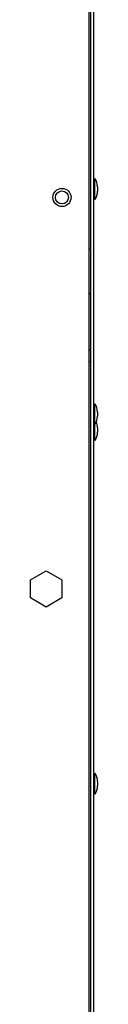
# Model space of a CAD drawing. Extents: x 8 to 167, y 4 to 114.
# Tile 5 of 18: x 77.464 to 78.267, y 35.595 to 47.395. Entities that reach past the tile are written whole.
import ezdxf

# ---------------------------------------------------------------- set-up
doc = ezdxf.new("R2010")
doc.units = 0
doc.layers.add('BODY', color=3, linetype='CONTINUOUS')

msp = doc.modelspace()

# ---------------------------------------------------------------- linework, layer by layer
at = {"layer": 'BODY', "linetype": 'CONTINUOUS'}
for p, q in [((78.166, 9.514), (78.166, 61.834)), ((78.186, 9.46), (78.186, 61.879)), ((78.222, 9.46), (78.222, 61.879)), ((78.237, 45.492), (78.222, 45.477)), ((78.237, 45.252), (78.237, 45.492)), ((78.267, 45.392), (78.267, 45.344)), ((78.267, 45.344), (78.267, 45.342)), ((78.222, 45.257), (78.237, 45.242)), ((78.237, 45.242), (78.237, 45.252)), ((78.186, 44.643), (78.166, 44.643)), ((78.179, 44.113), (78.166, 44.1)), ((78.166, 43.45), (78.179, 43.437)), ((78.186, 43.293), (78.166, 43.293)), ((78.237, 42.793), (78.222, 42.778)), ((78.237, 42.552), (78.237, 42.793)), ((78.267, 42.693), (78.267, 42.645)), ((78.267, 42.645), (78.267, 42.643)), ((78.222, 42.558), (78.237, 42.543)), ((78.237, 42.543), (78.237, 42.552)), ((78.237, 42.361), (78.237, 42.543)), ((78.267, 42.504), (78.267, 42.455)), ((78.222, 42.369), (78.237, 42.354)), ((78.267, 42.455), (78.267, 42.454)), ((78.237, 42.354), (78.237, 42.361)), ((77.464, 40.681), (77.651, 40.789)), ((77.651, 40.789), (77.839, 40.681)), ((77.464, 40.465), (77.464, 40.681)), ((77.839, 40.681), (77.839, 40.465)), ((77.651, 40.356), (77.464, 40.465)), ((77.839, 40.465), (77.651, 40.356)), ((78.237, 38.364), (78.222, 38.349)), ((78.237, 38.123), (78.237, 38.364)), ((78.267, 38.264), (78.267, 38.216)), ((78.222, 38.129), (78.237, 38.114)), ((78.237, 38.114), (78.237, 38.123)), ((78.267, 38.216), (78.267, 38.214))]:
    msp.add_line(p, q, dxfattribs=at)
for radius in [0.109, 0.078]:
    msp.add_circle((77.841, 45.265), radius, dxfattribs=at)
for centre, radius, start, end in [((78.08, 45.391), 0.187, 0.534, 32.8645), ((78.08, 45.344), 0.188, 327.1355, 359.466), ((78.162, 44.13), 0.024, 315, 0), ((78.162, 43.42), 0.024, 0, 45), ((78.08, 42.691), 0.187, 0.534, 32.8645), ((78.08, 42.645), 0.187, 327.1355, 359.466), ((78.08, 42.502), 0.187, 0.534, 22.379), ((78.08, 42.455), 0.188, 327.1355, 359.466), ((78.08, 38.262), 0.188, 0.534, 32.8645), ((78.08, 38.216), 0.188, 327.1355, 359.466)]:
    msp.add_arc(centre, radius, start, end, dxfattribs=at)

doc.saveas('drawing.dxf')
